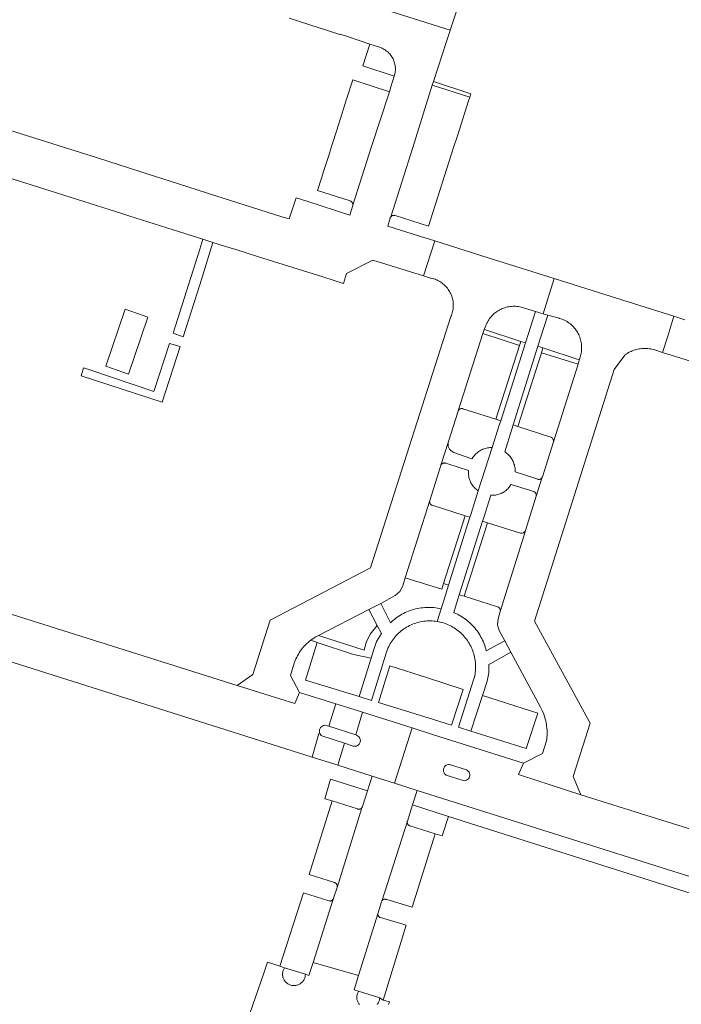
# Model space of a CAD drawing. Extents: x 152825 to 164088, y 457113 to 463005.
# Tile 105 of 256: x 157022 to 157109, y 459888 to 460017. Entities that reach past the tile are written whole.
import ezdxf

# ---------------------------------------------------------------- set-up
doc = ezdxf.new("R2010")
doc.units = 0
doc.header["$LTSCALE"] = 0.5
for name, color, linetype, lineweight in [('B-PV-VH-GESLOTENVERHARDING_KUNSTSTOF-GV', 251, 'CONTINUOUS', 18), ('B-PV-VH-ONVERHARD_ZAND-GV', 251, 'CONTINUOUS', 18), ('B-PV-VH-OPENVERHARDING_BETONSTRAATSTEEN-GV', 251, 'CONTINUOUS', 18)]:
    doc.layers.add(name, color=color, linetype=linetype, lineweight=lineweight)

msp = doc.modelspace()

# ---------------------------------------------------------------- linework, layer by layer
at = {"layer": 'B-PV-VH-GESLOTENVERHARDING_KUNSTSTOF-GV', "flags": 128}
msp.add_lwpolyline([(157038.904, 459977.748), (157035.946, 459978.808), (157033.383, 459971.337), (157036.361, 459970.271)], close=True, dxfattribs=at)
at = {"layer": 'B-PV-VH-ONVERHARD_ZAND-GV', "flags": 128}
for points in [[(157069.28, 460013.16), (157068.044, 460013.569), (157067.127, 460010.693), (157071.229, 460009.37), (157071.273, 460009.519), (157071.309, 460009.669), (157071.338, 460009.822), (157071.358, 460009.975), (157071.371, 460010.13), (157071.376, 460010.285), (157071.372, 460010.44), (157071.361, 460010.594), (157071.342, 460010.748), (157071.314, 460010.901), (157071.279, 460011.052), (157071.237, 460011.201), (157071.186, 460011.347), (157071.128, 460011.491), (157071.063, 460011.631), (157070.991, 460011.769), (157070.911, 460011.902), (157070.825, 460012.03), (157070.732, 460012.155), (157070.633, 460012.274), (157070.528, 460012.388), (157070.418, 460012.496), (157070.301, 460012.599), (157070.18, 460012.695), (157070.054, 460012.786), (157069.923, 460012.869), (157069.789, 460012.946), (157069.65, 460013.015), (157069.508, 460013.077), (157069.363, 460013.132)], [(157081.274, 460007.055), (157076.374, 460008.645), (157076.22, 460008.17), (157081.12, 460006.58)], [(157047.433, 459987.564), (157046.109, 459987.984), (157045.709, 459986.696), (157042.219, 459975.652), (157043.533, 459975.188), (157045.71, 459982.02)], [(157083.04, 459976.133), (157082.84, 459975.6), (157087.66, 459974.04), (157087.835, 459974.58), (157083.07, 459976.123)], [(157043.133, 459973.932), (157041.738, 459974.309), (157039.682, 459968.034), (157031.429, 459970.799), (157030.468, 459971.123), (157030.15, 459970.08), (157040.8, 459966.61)], [(157085.19, 459964.172), (157088.436, 459974.385), (157087.835, 459974.58), (157087.66, 459974.04), (157084.54, 459964.38)], [(157090.731, 459973.727), (157090.064, 459973.948), (157086.822, 459963.651), (157087.45, 459963.45), (157090.52, 459973.09)], [(157095.495, 459972.145), (157095.466, 459972.155), (157090.731, 459973.727), (157090.52, 459973.09), (157095.33, 459971.58)], [(157080.54, 459951.73), (157077.701, 459942.845), (157078.355, 459942.64), (157081.145, 459951.536)], [(157079.759, 459941.377), (157080.41, 459941.17), (157083.44, 459950.8), (157082.817, 459951)], [(157069.551, 459936.277), (157068.994, 459937.35), (157068.047, 459936.196), (157067.545, 459935.108), (157067.266, 459934.114), (157061.285, 459936.021), (157060.95, 459935.848), (157060.609, 459935.639), (157060.282, 459935.409), (157061.12, 459935.1), (157065.89, 459933.55), (157068.186, 459933.039), (157068.508, 459934.062), (157068.909, 459935.226)], [(157067.732, 459915.682), (157062.864, 459917.219), (157062.123, 459914.63), (157063.1, 459914.35), (157066.409, 459913.309), (157066.468, 459913.288), (157066.528, 459913.275), (157066.59, 459913.271), (157066.652, 459913.273), (157066.714, 459913.284), (157066.773, 459913.303), (157066.829, 459913.329), (157066.882, 459913.362), (157066.929, 459913.402), (157066.972, 459913.448), (157067.008, 459913.498), (157067.037, 459913.553), (157067.06, 459913.611), (157067.062, 459913.619)], [(157078.324, 459912.323), (157073.627, 459913.814), (157072.946, 459911.691), (157072.931, 459911.631), (157072.924, 459911.57), (157072.925, 459911.508), (157072.934, 459911.447), (157072.951, 459911.388), (157072.975, 459911.331), (157073.006, 459911.278), (157073.044, 459911.229), (157073.088, 459911.186), (157073.137, 459911.149), (157073.191, 459911.118), (157073.248, 459911.095), (157073.29, 459911.083), (157076.58, 459910.03), (157077.505, 459909.751)]]:
    msp.add_lwpolyline(points, close=True, dxfattribs=at)
at = {"layer": 'B-PV-VH-OPENVERHARDING_BETONSTRAATSTEEN-GV', "flags": 128}
for points in [[(157080.12, 460020.19), (157051.01, 460029.5), (157049.401, 460024.591), (157078.57, 460015.37)], [(157070.59, 460007.31), (157065.78, 460008.86), (157064.972, 460006.322), (157064.749, 460005.619), (157064.177, 460003.823), (157063.996, 460003.255), (157063.176, 460000.677), (157062.961, 460000), (157062.629, 459998.957), (157062.424, 459998.312), (157061.998, 459996.973), (157061.68, 459995.973), (157061.17, 459994.37), (157065.439, 459992.991), (157065.455, 459992.987), (157065.514, 459992.965), (157065.571, 459992.937), (157065.623, 459992.901), (157065.67, 459992.859), (157065.712, 459992.812), (157065.747, 459992.759), (157065.775, 459992.703), (157065.796, 459992.643), (157065.809, 459992.582), (157065.815, 459992.519), (157065.812, 459992.456), (157068.22, 460000)], [(157081.12, 460006.58), (157076.22, 460008.17), (157073.642, 460000), (157070.775, 459990.931), (157070.816, 459990.977), (157070.863, 459991.017), (157070.915, 459991.051), (157070.97, 459991.078), (157071.029, 459991.098), (157071.089, 459991.11), (157071.151, 459991.114), (157071.213, 459991.11), (157071.273, 459991.098), (157071.332, 459991.078), (157075.72, 459989.69), (157079.016, 460000), (157079.524, 460001.532), (157079.508, 460001.537), (157080.977, 460006.127)], [(157083.538, 459985.557), (157076.528, 459987.767), (157075.059, 459983.168), (157075.964, 459982.886), (157076.083, 459982.863), (157076.249, 459982.825), (157076.413, 459982.779), (157076.574, 459982.725), (157076.733, 459982.664), (157076.889, 459982.595), (157077.041, 459982.519), (157077.19, 459982.436), (157077.334, 459982.346), (157077.475, 459982.249), (157077.61, 459982.146), (157077.741, 459982.037), (157077.866, 459981.921), (157077.986, 459981.8), (157078.099, 459981.674), (157078.207, 459981.542), (157078.309, 459981.405), (157078.404, 459981.264), (157078.492, 459981.118), (157078.573, 459980.968), (157078.647, 459980.815), (157078.714, 459980.658), (157078.774, 459980.499), (157078.826, 459980.337), (157078.87, 459980.172), (157078.906, 459980.006), (157078.935, 459979.838), (157078.955, 459979.669), (157078.968, 459979.499), (157078.973, 459979.329), (157078.97, 459979.159), (157078.958, 459978.989), (157078.939, 459978.819), (157078.912, 459978.651), (157078.877, 459978.485), (157078.834, 459978.32), (157078.784, 459978.157), (157078.725, 459977.997), (157078.66, 459977.84), (157068.13, 459944.89), (157054.97, 459938.03), (157052.7, 459930.92), (157050.64, 459929.47), (157054.272, 459928.335), (157058.19, 459927.11), (157058.778, 459928.561), (157057.627, 459930.79), (157058.102, 459932.389), (157058.166, 459932.572), (157058.248, 459932.78), (157058.337, 459932.986), (157058.434, 459933.189), (157058.537, 459933.387), (157058.648, 459933.582), (157058.765, 459933.773), (157058.89, 459933.96), (157059.02, 459934.142), (157059.158, 459934.32), (157059.301, 459934.492), (157059.451, 459934.659), (157059.606, 459934.821), (157059.767, 459934.977), (157059.933, 459935.127), (157060.105, 459935.271), (157060.282, 459935.409), (157060.609, 459935.639), (157060.95, 459935.848), (157061.285, 459936.021), (157067.91, 459939.44), (157069.45, 459940.24), (157071.339, 459941.27), (157071.965, 459941.797), (157072.333, 459942.528), (157072.67, 459943.57), (157075.888, 459953.724), (157077.33, 459958.31), (157077.341, 459958.346), (157078.341, 459961.483), (157079.599, 459965.443), (157079.608, 459965.468), (157082.84, 459975.6), (157083.04, 459976.133), (157083.217, 459976.607), (157083.227, 459976.634), (157083.295, 459976.799), (157083.37, 459976.962), (157083.452, 459977.12), (157083.541, 459977.275), (157083.636, 459977.425), (157083.739, 459977.571), (157083.848, 459977.713), (157083.963, 459977.849), (157084.084, 459977.98), (157084.211, 459978.106), (157084.344, 459978.226), (157084.481, 459978.339), (157084.624, 459978.447), (157084.771, 459978.547), (157084.923, 459978.642), (157085.078, 459978.729), (157085.238, 459978.809), (157085.401, 459978.882), (157085.567, 459978.948), (157085.736, 459979.006), (157085.907, 459979.056), (157086.08, 459979.099), (157086.255, 459979.134), (157086.432, 459979.161), (157086.609, 459979.181), (157086.787, 459979.192), (157086.966, 459979.195), (157087.144, 459979.19), (157087.322, 459979.177), (157087.499, 459979.157), (157087.676, 459979.128), (157087.85, 459979.091), (157088.023, 459979.047), (157088.194, 459978.995), (157089.75, 459978.52), (157090.756, 459978.212), (157092.218, 459982.82)], [(157100.384, 459980.245), (157092.218, 459982.82), (157090.756, 459978.212), (157091.35, 459978.03), (157092.859, 459977.616), (157092.904, 459977.603), (157093.075, 459977.551), (157093.243, 459977.49), (157093.409, 459977.422), (157093.571, 459977.347), (157093.729, 459977.265), (157093.884, 459977.175), (157094.035, 459977.079), (157094.181, 459976.976), (157094.322, 459976.867), (157094.459, 459976.751), (157094.59, 459976.63), (157094.715, 459976.502), (157094.835, 459976.37), (157094.949, 459976.232), (157095.056, 459976.089), (157095.157, 459975.941), (157095.251, 459975.789), (157095.338, 459975.633), (157095.418, 459975.473), (157095.491, 459975.31), (157095.557, 459975.144), (157095.615, 459974.975), (157095.665, 459974.803), (157095.708, 459974.63), (157095.743, 459974.455), (157095.77, 459974.278), (157095.789, 459974.1), (157095.8, 459973.922), (157095.803, 459973.743), (157095.799, 459973.564), (157095.786, 459973.386), (157095.765, 459973.209), (157095.736, 459973.032), (157095.699, 459972.857), (157095.655, 459972.684), (157095.603, 459972.513), (157095.495, 459972.145), (157095.33, 459971.58), (157092.095, 459961.437), (157092.093, 459961.43), (157090.662, 459956.846), (157090.64, 459956.777), (157089.843, 459954.29), (157089.841, 459954.283), (157088.437, 459949.792), (157088.431, 459949.774), (157085.128, 459939.191), (157084.866, 459938.237), (157084.779, 459937.452), (157085.007, 459936.696), (157085.73, 459935.35), (157086.53, 459933.83), (157090.407, 459926.644), (157090.661, 459926.125), (157090.873, 459925.587), (157090.892, 459925.531), (157090.966, 459925.302), (157091.031, 459925.071), (157091.089, 459924.837), (157091.139, 459924.602), (157091.182, 459924.365), (157091.216, 459924.126), (157091.243, 459923.887), (157091.261, 459923.647), (157091.272, 459923.407), (157091.275, 459923.166), (157091.269, 459922.926), (157091.256, 459922.685), (157091.234, 459922.446), (157091.205, 459922.207), (157090.688, 459920.55), (157088.171, 459919.315), (157087.526, 459917.793), (157087.92, 459917.68), (157091.687, 459916.46), (157095.7, 459915.16), (157094.69, 459917.57), (157096.9, 459924.53), (157089.61, 459937.91), (157100.09, 459970.88), (157101.45, 459972.79), (157101.472, 459972.806), (157101.625, 459972.914), (157101.782, 459973.016), (157101.944, 459973.11), (157102.11, 459973.198), (157102.279, 459973.278), (157102.451, 459973.351), (157102.627, 459973.417), (157102.805, 459973.475), (157102.985, 459973.526), (157103.167, 459973.568), (157103.351, 459973.603), (157103.537, 459973.63), (157103.723, 459973.649), (157103.91, 459973.661), (157104.097, 459973.664), (157104.284, 459973.659), (157104.471, 459973.646), (157104.657, 459973.625), (157104.843, 459973.596), (157105.026, 459973.56), (157105.208, 459973.515), (157105.388, 459973.463), (157106.256, 459973.193), (157106.424, 459973.14), (157107.09, 459975.255), (157107.912, 459977.871)], [(157086.53, 459933.83), (157085.73, 459935.35), (157084.799, 459934.85), (157083.292, 459934.041), (157083.232, 459934.274), (157083.164, 459934.506), (157083.089, 459934.734), (157083.006, 459934.96), (157082.915, 459935.184), (157082.817, 459935.404), (157082.712, 459935.621), (157082.6, 459935.834), (157082.481, 459936.043), (157082.355, 459936.249), (157082.222, 459936.449), (157082.083, 459936.646), (157081.937, 459936.838), (157081.785, 459937.024), (157081.626, 459937.206), (157081.462, 459937.382), (157081.292, 459937.553), (157081.117, 459937.718), (157080.936, 459937.877), (157080.749, 459938.03), (157080.558, 459938.177), (157080.363, 459938.317), (157080.162, 459938.451), (157079.957, 459938.578), (157079.749, 459938.698), (157079.649, 459938.751), (157079.536, 459938.811), (157079.319, 459938.917), (157079.1, 459939.015), (157079.02, 459939.049), (157079.539, 459940.684), (157079.759, 459941.377), (157082.817, 459951), (157082.97, 459951.483), (157083.9, 459954.411), (157084.052, 459954.407), (157084.205, 459954.411), (157084.357, 459954.423), (157084.508, 459954.443), (157084.658, 459954.471), (157084.806, 459954.507), (157084.952, 459954.55), (157085.096, 459954.601), (157085.237, 459954.66), (157085.374, 459954.726), (157085.508, 459954.799), (157085.638, 459954.878), (157085.764, 459954.965), (157085.885, 459955.058), (157086, 459955.157), (157086.111, 459955.262), (157086.216, 459955.373), (157086.314, 459955.489), (157086.407, 459955.611), (157086.493, 459955.736), (157086.551, 459955.83), (157089.109, 459955.032), (157089.504, 459954.909), (157089.513, 459954.906), (157089.521, 459954.902), (157089.53, 459954.899), (157089.539, 459954.895), (157089.547, 459954.891), (157089.556, 459954.887), (157089.564, 459954.883), (157089.572, 459954.878), (157089.58, 459954.874), (157089.589, 459954.869), (157089.597, 459954.864), (157089.605, 459954.859), (157089.613, 459954.854), (157089.62, 459954.849), (157089.628, 459954.844), (157089.636, 459954.839), (157089.643, 459954.833), (157089.65, 459954.827), (157089.658, 459954.821), (157089.665, 459954.815), (157089.672, 459954.809), (157089.679, 459954.803), (157089.686, 459954.797), (157089.693, 459954.79), (157089.699, 459954.784), (157089.706, 459954.777), (157089.712, 459954.77), (157089.719, 459954.763), (157089.725, 459954.756), (157089.731, 459954.749), (157089.737, 459954.742), (157089.743, 459954.734), (157089.748, 459954.727), (157089.754, 459954.719), (157089.759, 459954.712), (157089.765, 459954.704), (157089.77, 459954.696), (157089.775, 459954.688), (157089.78, 459954.68), (157089.784, 459954.672), (157089.789, 459954.664), (157089.791, 459954.66), (157089.793, 459954.656), (157089.798, 459954.647), (157089.802, 459954.639), (157089.806, 459954.631), (157089.81, 459954.622), (157089.813, 459954.613), (157089.817, 459954.605), (157089.82, 459954.596), (157089.823, 459954.587), (157089.827, 459954.578), (157089.83, 459954.569), (157089.832, 459954.561), (157089.835, 459954.552), (157089.837, 459954.543), (157089.84, 459954.534), (157089.842, 459954.524), (157089.844, 459954.515), (157089.846, 459954.506), (157089.847, 459954.497), (157089.849, 459954.488), (157089.85, 459954.478), (157089.852, 459954.469), (157089.852, 459954.46), (157089.853, 459954.45), (157089.854, 459954.441), (157089.855, 459954.432), (157089.855, 459954.422), (157089.855, 459954.413), (157089.855, 459954.404), (157089.855, 459954.394), (157089.855, 459954.385), (157089.854, 459954.376), (157089.854, 459954.366), (157089.853, 459954.357), (157089.852, 459954.348), (157089.851, 459954.338), (157089.85, 459954.329), (157089.848, 459954.32), (157089.847, 459954.31), (157089.845, 459954.301), (157089.843, 459954.29), (157090.64, 459956.777), (157090.593, 459956.7), (157090.555, 459956.651), (157090.51, 459956.608), (157090.46, 459956.57), (157090.406, 459956.539), (157090.348, 459956.516), (157090.288, 459956.5), (157090.227, 459956.492), (157090.164, 459956.492), (157090.102, 459956.499), (157090.042, 459956.515), (157089.679, 459956.635), (157087.086, 459957.488), (157087.088, 459957.643), (157087.081, 459957.797), (157087.067, 459957.951), (157087.045, 459958.104), (157087.015, 459958.256), (157086.977, 459958.405), (157086.931, 459958.553), (157086.878, 459958.698), (157086.817, 459958.84), (157086.749, 459958.979), (157086.674, 459959.114), (157086.592, 459959.245), (157086.504, 459959.372), (157086.409, 459959.494), (157086.307, 459959.611), (157086.2, 459959.722), (157086.087, 459959.828), (157085.969, 459959.928), (157085.846, 459960.021), (157085.719, 459960.108), (157085.708, 459960.115), (157086.648, 459963.099), (157086.822, 459963.651), (157090.064, 459973.948), (157091.35, 459978.03), (157090.756, 459978.212), (157089.75, 459978.52), (157088.436, 459974.385), (157085.19, 459964.172), (157085.005, 459963.59), (157084.079, 459960.677), (157082.231, 459955.003), (157081.296, 459952.019), (157081.145, 459951.536), (157078.355, 459942.64), (157077.899, 459941.185), (157077.38, 459939.531), (157076.859, 459937.869), (157077.038, 459937.837), (157077.216, 459937.799), (157077.267, 459937.787), (157077.479, 459937.734), (157077.689, 459937.672), (157077.897, 459937.603), (157078.102, 459937.526), (157078.304, 459937.442), (157078.503, 459937.35), (157078.698, 459937.251), (157078.89, 459937.146), (157079.078, 459937.033), (157079.261, 459936.913), (157079.44, 459936.787), (157079.615, 459936.655), (157079.784, 459936.516), (157079.948, 459936.371), (157080.107, 459936.22), (157080.26, 459936.063), (157080.407, 459935.901), (157080.548, 459935.734), (157080.683, 459935.562), (157080.812, 459935.384), (157080.934, 459935.203), (157081.049, 459935.016), (157081.158, 459934.826), (157081.26, 459934.632), (157081.354, 459934.435), (157081.441, 459934.234), (157081.521, 459934.03), (157081.593, 459933.823), (157081.657, 459933.614), (157081.714, 459933.402), (157081.763, 459933.189), (157081.804, 459932.974), (157081.838, 459932.758), (157081.863, 459932.54), (157081.881, 459932.322), (157081.891, 459932.103), (157081.892, 459931.884), (157081.885, 459931.665), (157081.871, 459931.447), (157081.849, 459931.229), (157081.818, 459931.012), (157081.78, 459930.796), (157081.734, 459930.582), (157081.68, 459930.37), (157079.668, 459923.995), (157081.284, 459923.49), (157082.803, 459928.163), (157082.808, 459928.178), (157083.41, 459930.03), (157083.62, 459931.14), (157083.64, 459932.23), (157083.875, 459932.36)], [(157087.66, 459974.04), (157082.84, 459975.6), (157079.608, 459965.468), (157079.635, 459965.525), (157079.669, 459965.579), (157079.709, 459965.628), (157079.756, 459965.671), (157079.807, 459965.708), (157079.863, 459965.739), (157079.922, 459965.762), (157079.983, 459965.778), (157080.046, 459965.785), (157080.11, 459965.785), (157080.173, 459965.777), (157080.234, 459965.761), (157084.54, 459964.38)], [(157095.33, 459971.58), (157090.52, 459973.09), (157087.45, 459963.45), (157091.767, 459962.045), (157091.776, 459962.041), (157091.785, 459962.037), (157091.793, 459962.033), (157091.802, 459962.029), (157091.811, 459962.024), (157091.819, 459962.02), (157091.827, 459962.015), (157091.836, 459962.01), (157091.844, 459962.005), (157091.852, 459962), (157091.86, 459961.994), (157091.868, 459961.989), (157091.876, 459961.983), (157091.884, 459961.977), (157091.891, 459961.972), (157091.899, 459961.966), (157091.906, 459961.959), (157091.914, 459961.953), (157091.921, 459961.947), (157091.928, 459961.94), (157091.935, 459961.934), (157091.942, 459961.927), (157091.949, 459961.92), (157091.955, 459961.913), (157091.962, 459961.906), (157091.968, 459961.898), (157091.974, 459961.891), (157091.981, 459961.884), (157091.986, 459961.876), (157091.992, 459961.869), (157091.998, 459961.861), (157092.004, 459961.853), (157092.009, 459961.845), (157092.014, 459961.837), (157092.02, 459961.829), (157092.025, 459961.821), (157092.03, 459961.812), (157092.034, 459961.804), (157092.039, 459961.795), (157092.043, 459961.787), (157092.048, 459961.778), (157092.052, 459961.769), (157092.056, 459961.76), (157092.06, 459961.752), (157092.063, 459961.743), (157092.067, 459961.734), (157092.07, 459961.725), (157092.073, 459961.716), (157092.076, 459961.707), (157092.079, 459961.697), (157092.082, 459961.688), (157092.085, 459961.679), (157092.087, 459961.669), (157092.089, 459961.66), (157092.091, 459961.65), (157092.093, 459961.641), (157092.095, 459961.632), (157092.097, 459961.622), (157092.098, 459961.613), (157092.099, 459961.603), (157092.1, 459961.593), (157092.101, 459961.584), (157092.102, 459961.574), (157092.103, 459961.565), (157092.103, 459961.555), (157092.103, 459961.545), (157092.103, 459961.536), (157092.103, 459961.526), (157092.103, 459961.516), (157092.102, 459961.507), (157092.102, 459961.497), (157092.101, 459961.487), (157092.1, 459961.478), (157092.099, 459961.468), (157092.098, 459961.459), (157092.096, 459961.449), (157092.095, 459961.437)], [(157078.314, 459961.391), (157078.341, 459961.483), (157077.341, 459958.346), (157077.399, 459958.434), (157077.441, 459958.484), (157077.489, 459958.529), (157077.542, 459958.567), (157077.6, 459958.599), (157077.66, 459958.624), (157077.724, 459958.641), (157077.789, 459958.65), (157077.854, 459958.651), (157077.919, 459958.644), (157077.983, 459958.629), (157078.045, 459958.607), (157078.254, 459958.539), (157080.96, 459957.66), (157080.951, 459957.508), (157080.95, 459957.356), (157080.956, 459957.204), (157080.971, 459957.052), (157080.994, 459956.901), (157081.025, 459956.752), (157081.063, 459956.605), (157081.109, 459956.46), (157081.163, 459956.317), (157081.224, 459956.178), (157081.292, 459956.042), (157081.367, 459955.909), (157081.449, 459955.781), (157081.538, 459955.657), (157081.633, 459955.538), (157081.735, 459955.425), (157081.842, 459955.317), (157081.955, 459955.214), (157082.072, 459955.118), (157082.195, 459955.027), (157082.231, 459955.003), (157084.079, 459960.677), (157083.923, 459960.675), (157083.767, 459960.665), (157083.612, 459960.647), (157083.457, 459960.622), (157083.305, 459960.588), (157083.154, 459960.547), (157083.006, 459960.497), (157082.86, 459960.441), (157082.718, 459960.377), (157082.578, 459960.306), (157082.443, 459960.227), (157082.312, 459960.142), (157082.186, 459960.051), (157082.064, 459959.953), (157081.947, 459959.849), (157081.836, 459959.739), (157081.731, 459959.624), (157081.632, 459959.503), (157081.539, 459959.377), (157081.452, 459959.247), (157081.418, 459959.191), (157079.039, 459960.04), (157078.833, 459960.137), (157078.65, 459960.274), (157078.596, 459960.328), (157078.533, 459960.4), (157078.476, 459960.476), (157078.426, 459960.558), (157078.383, 459960.643), (157078.347, 459960.732), (157078.319, 459960.823), (157078.298, 459960.917), (157078.285, 459961.012), (157078.28, 459961.107), (157078.284, 459961.203), (157078.295, 459961.297)], [(157075.872, 459953.663), (157075.888, 459953.724), (157072.67, 459943.57), (157077.46, 459942.09), (157077.701, 459942.845), (157080.54, 459951.73), (157076.207, 459953.103), (157076.184, 459953.111), (157076.127, 459953.136), (157076.073, 459953.169), (157076.025, 459953.208), (157075.981, 459953.253), (157075.944, 459953.303), (157075.913, 459953.358), (157075.889, 459953.416), (157075.873, 459953.476), (157075.865, 459953.538), (157075.865, 459953.601)], [(157087.805, 459949.468), (157083.44, 459950.8), (157080.41, 459941.17), (157084.754, 459939.79), (157084.785, 459939.782), (157084.844, 459939.761), (157084.9, 459939.732), (157084.952, 459939.697), (157084.999, 459939.655), (157085.04, 459939.608), (157085.075, 459939.555), (157085.103, 459939.499), (157085.124, 459939.44), (157085.137, 459939.378), (157085.142, 459939.316), (157085.139, 459939.253), (157085.128, 459939.191), (157088.431, 459949.774), (157088.404, 459949.716), (157088.371, 459949.661), (157088.331, 459949.612), (157088.285, 459949.567), (157088.234, 459949.529), (157088.178, 459949.497), (157088.119, 459949.473), (157088.058, 459949.456), (157087.994, 459949.447), (157087.931, 459949.446), (157087.867, 459949.453)], [(157050.64, 459929.47), (157006.38, 459943.437), (157004.613, 459937.727), (157060.457, 459920.087), (157061.336, 459923.179), (157061.513, 459923.125), (157061.474, 459923.197), (157061.429, 459923.351), (157061.416, 459923.511), (157061.437, 459923.671), (157061.491, 459923.822), (157061.575, 459923.959), (157061.686, 459924.076), (157061.818, 459924.167), (157061.967, 459924.228), (157062.125, 459924.257), (157062.285, 459924.253), (157062.657, 459924.133), (157063.582, 459927.093), (157058.778, 459928.561), (157058.19, 459927.11), (157054.272, 459928.335)], [(157069.684, 459939.775), (157069.45, 459940.24), (157067.91, 459939.44), (157068.994, 459937.35), (157069.551, 459936.277), (157068.909, 459935.226), (157068.508, 459934.062), (157068.186, 459933.039), (157066.607, 459928.028), (157068.223, 459927.531), (157070.157, 459933.732), (157070.172, 459933.779), (157070.242, 459933.987), (157070.321, 459934.191), (157070.406, 459934.393), (157070.499, 459934.591), (157070.599, 459934.786), (157070.706, 459934.977), (157070.82, 459935.164), (157070.94, 459935.347), (157071.068, 459935.525), (157071.201, 459935.699), (157071.341, 459935.867), (157071.488, 459936.031), (157071.639, 459936.188), (157071.797, 459936.341), (157071.96, 459936.487), (157072.128, 459936.627), (157072.301, 459936.761), (157072.479, 459936.889), (157072.662, 459937.01), (157072.849, 459937.124), (157073.04, 459937.231), (157073.234, 459937.332), (157073.433, 459937.425), (157073.634, 459937.511), (157073.839, 459937.589), (157074.046, 459937.66), (157074.255, 459937.723), (157074.467, 459937.779), (157074.681, 459937.827), (157074.896, 459937.867), (157075.113, 459937.899), (157075.331, 459937.923), (157075.549, 459937.94), (157075.768, 459937.948), (157075.987, 459937.948), (157076.206, 459937.94), (157076.424, 459937.924), (157076.642, 459937.901), (157076.859, 459937.869), (157077.38, 459939.531), (157077.144, 459939.581), (157076.907, 459939.623), (157076.668, 459939.658), (157076.428, 459939.684), (157076.188, 459939.702), (157075.947, 459939.713), (157075.706, 459939.715), (157075.464, 459939.71), (157075.224, 459939.696), (157074.984, 459939.675), (157074.744, 459939.645), (157074.506, 459939.608), (157074.269, 459939.563), (157074.034, 459939.509), (157073.8, 459939.448), (157073.569, 459939.38), (157073.34, 459939.304), (157073.114, 459939.22), (157072.891, 459939.129), (157072.671, 459939.03), (157072.454, 459938.924), (157072.241, 459938.811), (157072.032, 459938.691), (157071.827, 459938.564), (157071.626, 459938.431), (157071.43, 459938.291), (157071.238, 459938.144), (157071.052, 459937.991), (157070.87, 459937.832), (157070.729, 459937.701)], [(157065.89, 459933.55), (157061.12, 459935.1), (157059.571, 459930.192), (157066.607, 459928.028), (157068.186, 459933.039)], [(157075.6, 459930.472), (157070.65, 459932.07), (157069.139, 459927.25), (157076.356, 459925.03), (157078.743, 459924.284), (157080.25, 459928.97)], [(157090.04, 459925.87), (157082.803, 459928.163), (157081.284, 459923.49), (157088.547, 459921.219)], [(157067.061, 459926.002), (157065.289, 459926.571), (157063.582, 459927.093), (157062.657, 459924.133), (157066.177, 459922.992)], [(157071.238, 459916.68), (157073.561, 459923.915), (157067.061, 459926.002), (157066.177, 459922.992), (157066.285, 459922.957), (157066.426, 459922.891), (157066.55, 459922.798), (157066.652, 459922.681), (157066.727, 459922.546), (157066.773, 459922.397), (157066.787, 459922.243), (157066.768, 459922.089), (157066.717, 459921.942), (157066.638, 459921.809), (157066.532, 459921.695), (157066.405, 459921.606), (157066.262, 459921.545), (157066.11, 459921.515), (157065.955, 459921.518), (157065.828, 459921.545), (157064.708, 459921.908), (157063.825, 459919.023), (157068.346, 459917.595)], [(157061.513, 459923.125), (157061.551, 459923.055), (157061.655, 459922.933), (157061.736, 459922.871), (157064.708, 459921.908), (157065.828, 459921.545), (157065.955, 459921.518), (157066.11, 459921.515), (157066.262, 459921.545), (157066.405, 459921.606), (157066.532, 459921.695), (157066.638, 459921.809), (157066.717, 459921.942), (157066.768, 459922.089), (157066.787, 459922.243), (157066.773, 459922.397), (157066.727, 459922.546), (157066.652, 459922.681), (157066.55, 459922.798), (157066.426, 459922.891), (157066.285, 459922.957), (157066.177, 459922.992), (157062.657, 459924.133), (157062.285, 459924.253), (157062.125, 459924.257), (157061.967, 459924.228), (157061.818, 459924.167), (157061.686, 459924.076), (157061.575, 459923.959), (157061.491, 459923.822), (157061.437, 459923.671), (157061.416, 459923.511), (157061.429, 459923.351), (157061.474, 459923.197)], [(157071.238, 459916.68), (157074.239, 459915.732), (157142.121, 459894.293), (157142.98, 459897.015), (157143.95, 459900.09), (157128.027, 459905.063), (157127.195, 459905.323), (157102.122, 459913.154), (157101.286, 459913.415), (157095.7, 459915.16), (157091.687, 459916.46), (157087.92, 459917.68), (157087.526, 459917.793), (157088.171, 459919.315), (157076.252, 459923.051), (157073.561, 459923.915)], [(157060.457, 459920.087), (157063.414, 459919.153), (157063.825, 459919.023), (157064.708, 459921.908), (157061.736, 459922.871), (157061.655, 459922.933), (157061.551, 459923.055), (157061.513, 459923.125), (157061.336, 459923.179)], [(157078.039, 459917.734), (157080.243, 459917.013), (157080.398, 459916.998), (157080.552, 459917.015), (157080.699, 459917.064), (157080.833, 459917.143), (157080.948, 459917.247), (157081.038, 459917.374), (157081.1, 459917.516), (157081.132, 459917.668), (157081.131, 459917.823), (157081.097, 459917.975), (157081.033, 459918.116), (157080.941, 459918.241), (157080.825, 459918.344), (157080.69, 459918.421), (157078.485, 459919.143), (157078.326, 459919.136), (157078.171, 459919.097), (157078.028, 459919.026), (157077.903, 459918.927), (157077.801, 459918.804), (157077.727, 459918.663), (157077.684, 459918.509), (157077.674, 459918.35), (157077.697, 459918.192), (157077.753, 459918.043), (157077.838, 459917.908), (157077.949, 459917.794)], [(157078.039, 459917.734), (157077.949, 459917.794), (157077.838, 459917.908), (157077.753, 459918.043), (157077.697, 459918.192), (157077.674, 459918.35), (157077.684, 459918.509), (157077.727, 459918.663), (157077.801, 459918.804), (157077.903, 459918.927), (157078.028, 459919.026), (157078.171, 459919.097), (157078.326, 459919.136), (157078.485, 459919.143), (157080.69, 459918.421), (157080.825, 459918.344), (157080.941, 459918.241), (157081.033, 459918.116), (157081.097, 459917.975), (157081.131, 459917.823), (157081.132, 459917.668), (157081.1, 459917.516), (157081.038, 459917.374), (157080.948, 459917.247), (157080.833, 459917.143), (157080.699, 459917.064), (157080.552, 459917.015), (157080.398, 459916.998), (157080.243, 459917.013)], [(157074.239, 459915.732), (157071.238, 459916.68), (157068.346, 459917.595), (157067.732, 459915.682), (157067.062, 459913.619), (157067.06, 459913.611), (157067.037, 459913.553), (157063.725, 459903.01), (157063.262, 459901.582), (157063.243, 459901.523), (157063.217, 459901.468), (157060.578, 459893.188), (157066.547, 459891.457), (157069.098, 459899.671), (157069.544, 459901.108), (157069.553, 459901.134), (157069.578, 459901.192), (157072.946, 459911.691), (157073.627, 459913.814)], [(157142.121, 459894.293), (157074.239, 459915.732), (157073.627, 459913.814), (157078.324, 459912.323), (157144.033, 459891.46), (157151.187, 459877.668), (157151.42, 459877.22), (157138.96, 459833.89), (157140.902, 459833.335), (157153.297, 459876.457), (157153.56, 459877.37), (157152.892, 459878.665), (157145.36, 459893.27)], [(157066.409, 459913.309), (157063.1, 459914.35), (157060.07, 459904.69), (157063.402, 459903.64), (157063.427, 459903.631), (157063.485, 459903.605), (157063.539, 459903.571), (157063.588, 459903.532), (157063.632, 459903.486), (157063.669, 459903.435), (157063.7, 459903.38), (157063.724, 459903.321), (157063.74, 459903.26), (157063.748, 459903.197), (157063.748, 459903.134), (157063.741, 459903.071), (157063.725, 459903.01), (157067.037, 459913.553), (157067.008, 459913.498), (157066.972, 459913.448), (157066.929, 459913.402), (157066.882, 459913.362), (157066.829, 459913.329), (157066.773, 459913.303), (157066.714, 459913.284), (157066.652, 459913.273), (157066.59, 459913.271), (157066.528, 459913.275), (157066.468, 459913.288)], [(157072.931, 459911.631), (157072.946, 459911.691), (157069.578, 459901.192), (157069.611, 459901.246), (157069.65, 459901.297), (157069.696, 459901.341), (157069.746, 459901.38), (157069.801, 459901.412), (157069.86, 459901.437), (157069.921, 459901.454), (157069.984, 459901.464), (157070.048, 459901.466), (157070.111, 459901.459), (157070.173, 459901.445), (157070.233, 459901.423), (157073.56, 459900.4), (157076.58, 459910.03), (157073.29, 459911.083), (157073.248, 459911.095), (157073.191, 459911.118), (157073.137, 459911.149), (157073.088, 459911.186), (157073.044, 459911.229), (157073.006, 459911.278), (157072.975, 459911.331), (157072.951, 459911.388), (157072.934, 459911.447), (157072.925, 459911.508), (157072.924, 459911.57)], [(157062.637, 459901.259), (157059.31, 459902.31), (157056.23, 459892.67), (157056.849, 459892.487), (157059.567, 459891.618), (157060.029, 459891.469), (157060.578, 459893.188), (157063.217, 459901.468), (157063.184, 459901.416), (157063.144, 459901.37), (157063.099, 459901.328), (157063.049, 459901.293), (157062.995, 459901.266), (157062.937, 459901.245), (157062.877, 459901.232), (157062.817, 459901.227), (157062.755, 459901.23), (157062.695, 459901.24)], [(157069.084, 459899.609), (157069.098, 459899.671), (157066.547, 459891.457), (157065.959, 459889.564), (157066.536, 459889.391), (157069.315, 459888.554), (157069.76, 459888.22), (157072.81, 459898.04), (157069.435, 459899.048), (157069.411, 459899.056), (157069.353, 459899.081), (157069.298, 459899.113), (157069.248, 459899.152), (157069.203, 459899.197), (157069.164, 459899.247), (157069.132, 459899.301), (157069.107, 459899.359), (157069.089, 459899.42), (157069.08, 459899.483), (157069.078, 459899.546)]]:
    msp.add_lwpolyline(points, close=True, dxfattribs=at)
for points in [[(157013.98, 459998.14), (157023.609, 459995.108), (157030.534, 459992.929), (157033.829, 459991.891), (157035.37, 459991.39), (157036.4, 459991.063), (157042.224, 459989.216), (157046.109, 459987.984), (157047.433, 459987.564), (157048.96, 459987.08), (157050.46, 459986.61), (157053.41, 459985.68), (157061.84, 459983.032), (157064.554, 459982.191), (157064.96, 459983.48), (157068.42, 459985.24), (157075.059, 459983.168), (157076.528, 459987.767), (157075.291, 459988.149), (157075.22, 459988.171), (157070.37, 459989.67), (157070.687, 459990.751), (157070.691, 459990.766), (157070.712, 459990.824), (157070.74, 459990.88), (157070.775, 459990.931), (157073.642, 460000), (157076.22, 460008.17), (157076.374, 460008.645), (157078.079, 460013.919), (157078.464, 460015.057), (157078.57, 460015.37), (157049.401, 460024.591)], [(157057.43, 460016.955), (157064.097, 460014.82), (157064.113, 460014.871), (157065.083, 460014.55), (157068.044, 460013.569), (157069.28, 460013.16), (157069.363, 460013.132), (157069.508, 460013.077), (157069.65, 460013.015), (157069.789, 460012.946), (157069.923, 460012.869), (157070.054, 460012.786), (157070.18, 460012.695), (157070.301, 460012.599), (157070.418, 460012.496), (157070.528, 460012.388), (157070.633, 460012.274), (157070.732, 460012.155), (157070.825, 460012.03), (157070.911, 460011.902), (157070.991, 460011.769), (157071.063, 460011.631), (157071.128, 460011.491), (157071.186, 460011.347), (157071.237, 460011.201), (157071.279, 460011.052), (157071.314, 460010.901), (157071.342, 460010.748), (157071.361, 460010.594), (157071.372, 460010.44), (157071.376, 460010.285), (157071.371, 460010.13), (157071.358, 460009.975), (157071.338, 460009.822), (157071.309, 460009.669), (157071.273, 460009.519), (157071.229, 460009.37), (157070.791, 460007.971), (157070.59, 460007.31), (157068.22, 460000), (157065.812, 459992.456), (157065.801, 459992.394), (157065.41, 459991.15), (157059.779, 459992.946), (157058.35, 459993.4), (157057.45, 459990.65), (157056.49, 459990.93), (157046.87, 459993.99), (157044.022, 459994.9), (157036.64, 459997.26), (157033.68, 459998.19), (157032.19, 459998.67), (157027.969, 460000), (157000.748, 460008.573)], [(157109.329, 459977.424), (157107.912, 459977.871), (157107.09, 459975.255), (157106.424, 459973.14), (157110.074, 459972)], [(157066.66, 459887.65), (157066.593, 459887.737), (157066.533, 459887.828), (157066.48, 459887.924), (157066.433, 459888.023), (157066.394, 459888.126), (157066.363, 459888.231), (157066.339, 459888.338), (157066.324, 459888.446), (157066.316, 459888.555), (157066.316, 459888.665), (157066.324, 459888.774), (157066.341, 459888.882), (157066.365, 459888.989), (157066.396, 459889.094), (157066.436, 459889.196), (157066.482, 459889.295), (157066.536, 459889.391), (157065.959, 459889.564), (157066.547, 459891.457), (157060.578, 459893.188), (157060.029, 459891.469), (157059.567, 459891.618), (157059.567, 459891.589), (157059.559, 459891.48), (157059.544, 459891.372), (157059.521, 459891.265), (157059.491, 459891.16), (157059.453, 459891.057), (157059.407, 459890.958), (157059.354, 459890.862), (157059.294, 459890.771), (157059.228, 459890.684), (157059.156, 459890.602), (157059.078, 459890.526), (157058.994, 459890.455), (157058.906, 459890.391), (157058.813, 459890.333), (157058.716, 459890.283), (157058.616, 459890.24), (157058.512, 459890.204), (157058.407, 459890.175), (157058.299, 459890.155), (157058.191, 459890.142), (157058.082, 459890.138), (157057.973, 459890.141), (157057.864, 459890.152), (157057.756, 459890.172), (157057.65, 459890.199), (157057.547, 459890.234), (157057.446, 459890.276), (157057.36, 459890.319), (157057.266, 459890.375), (157057.176, 459890.437), (157057.091, 459890.506), (157057.012, 459890.581), (157056.938, 459890.661), (157056.87, 459890.747), (157056.808, 459890.837), (157056.753, 459890.932), (157056.706, 459891.03), (157056.666, 459891.132), (157056.633, 459891.236), (157056.608, 459891.342), (157056.59, 459891.45), (157056.581, 459891.559), (157056.58, 459891.668), (157056.587, 459891.777), (157056.601, 459891.886), (157056.624, 459891.992), (157056.654, 459892.098), (157056.692, 459892.2), (157056.737, 459892.299), (157056.79, 459892.395), (157056.849, 459892.487), (157056.23, 459892.67), (157055.32, 459892.99), (157054.607, 459893.223), (157054.13, 459891.77), (157052.283, 459886.464)], [(157070.48, 459887.64), (157070.6, 459887.99), (157069.76, 459888.22), (157069.315, 459888.554), (157069.308, 459888.457), (157069.293, 459888.349), (157069.271, 459888.242), (157069.24, 459888.136), (157069.202, 459888.034), (157069.156, 459887.934), (157069.103, 459887.838), (157069.044, 459887.746), (157068.978, 459887.659)]]:
    msp.add_lwpolyline(points, dxfattribs=at)

doc.saveas('drawing.dxf')
